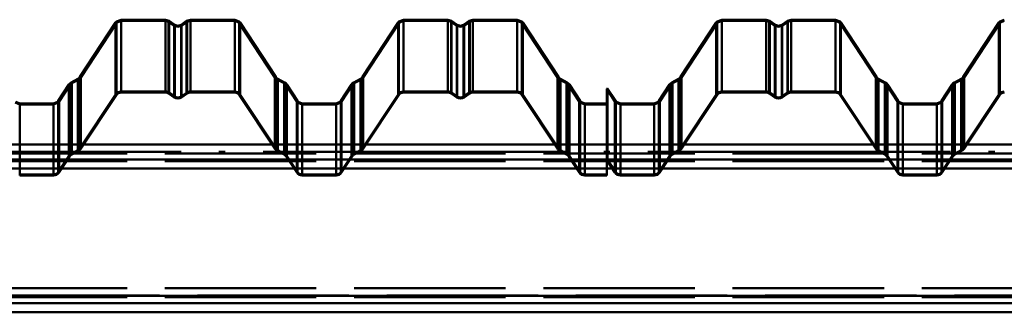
# Paper-space layout 'Layout1' of a CAD drawing. Extents: x -2 to 1033, y -36 to 596.
# Tile 100 of 256: x 247 to 267, y 501 to 507. Entities that reach past the tile are written whole.
import ezdxf

# ---------------------------------------------------------------- set-up
doc = ezdxf.new("R2010")
doc.units = 0
doc.linetypes.add('ACAD_ISO02W100', pattern=[15, 12, -3])
doc.linetypes.add('ACAD_ISO04W100', pattern=[30.5, 24, -3, 0.5, -3])
doc.layers.add('SS_PLECHY', color=7, linetype='CONTINUOUS', lineweight=50, true_color=0xb47846)
doc.layers.add('SS_VAZNICE', color=123, linetype='CONTINUOUS', lineweight=50)

psp = doc.layouts.get("Layout1")

# ---------------------------------------------------------------- linework, layer by layer
at = {"layer": 'SS_PLECHY', "color": 5, "linetype": 'Continuous', "ltscale": 0.25}
for p, q in [((248.9542, 506.9449), (248.2474, 505.8694)), ((248.9708, 506.9653), (248.9542, 506.9449)), ((248.9542, 505.5231), (248.9542, 506.9449)), ((249.0627, 507.0036), (248.9708, 506.9653)), ((249.9406, 507.0036), (249.0627, 507.0036)), ((249.0627, 505.5812), (249.0627, 507.0036)), ((250.0146, 506.9804), (249.9406, 507.0036)), ((249.9406, 505.5812), (249.9406, 507.0036)), ((250.1255, 506.9033), (250.0146, 506.9804)), ((250.0146, 505.5582), (250.0146, 506.9804)), ((250.1881, 506.8836), (250.1255, 506.9033)), ((250.1255, 505.4818), (250.1255, 506.9033)), ((250.2507, 506.9033), (250.1881, 506.8836)), ((250.3616, 506.9804), (250.2507, 506.9033)), ((250.2507, 505.4818), (250.2507, 506.9033)), ((250.4356, 507.0036), (250.3616, 506.9804)), ((250.3616, 505.5582), (250.3616, 506.9804)), ((251.3135, 507.0036), (250.4356, 507.0036)), ((250.4356, 505.5812), (250.4356, 507.0036)), ((251.4055, 506.9653), (251.3135, 507.0036)), ((251.3135, 505.5812), (251.3135, 507.0036)), ((251.422, 506.9449), (251.4055, 506.9653)), ((252.1288, 505.8694), (251.422, 506.9449)), ((251.422, 505.5231), (251.422, 506.9449)), ((254.5522, 506.9449), (253.8454, 505.8694)), ((254.5688, 506.9653), (254.5522, 506.9449)), ((254.5522, 505.5231), (254.5522, 506.9449)), ((254.6607, 507.0036), (254.5688, 506.9653)), ((255.5386, 507.0036), (254.6607, 507.0036)), ((254.6607, 505.5812), (254.6607, 507.0036)), ((255.6126, 506.9804), (255.5386, 507.0036)), ((255.5386, 505.5812), (255.5386, 507.0036)), ((255.7235, 506.9033), (255.6126, 506.9804)), ((255.6126, 505.5582), (255.6126, 506.9804)), ((255.7861, 506.8836), (255.7235, 506.9033)), ((255.7235, 505.4818), (255.7235, 506.9033)), ((255.8487, 506.9033), (255.7861, 506.8836)), ((255.9596, 506.9804), (255.8487, 506.9033)), ((255.8487, 505.4818), (255.8487, 506.9033)), ((256.0336, 507.0036), (255.9596, 506.9804)), ((255.9596, 505.5582), (255.9596, 506.9804)), ((256.9115, 507.0036), (256.0336, 507.0036)), ((256.0336, 505.5812), (256.0336, 507.0036)), ((257.0035, 506.9653), (256.9115, 507.0036)), ((256.9115, 505.5812), (256.9115, 507.0036)), ((257.02, 506.9449), (257.0035, 506.9653)), ((257.7268, 505.8694), (257.02, 506.9449)), ((257.02, 505.5231), (257.02, 506.9449)), ((260.8565, 506.9449), (260.1498, 505.8694)), ((260.8731, 506.9653), (260.8565, 506.9449)), ((260.8565, 505.5231), (260.8565, 506.9449)), ((260.965, 507.0036), (260.8731, 506.9653)), ((261.843, 507.0036), (260.965, 507.0036)), ((260.965, 505.5812), (260.965, 507.0036)), ((261.917, 506.9804), (261.843, 507.0036)), ((261.843, 505.5812), (261.843, 507.0036)), ((262.0278, 506.9033), (261.917, 506.9804)), ((261.917, 505.5582), (261.917, 506.9804)), ((262.0905, 506.8836), (262.0278, 506.9033)), ((262.0278, 505.4818), (262.0278, 506.9033)), ((262.1531, 506.9033), (262.0905, 506.8836)), ((262.2639, 506.9804), (262.1531, 506.9033)), ((262.1531, 505.4818), (262.1531, 506.9033)), ((262.338, 507.0036), (262.2639, 506.9804)), ((262.2639, 505.5582), (262.2639, 506.9804)), ((263.2159, 507.0036), (262.338, 507.0036)), ((262.338, 505.5812), (262.338, 507.0036)), ((263.3078, 506.9653), (263.2159, 507.0036)), ((263.2159, 505.5812), (263.2159, 507.0036)), ((263.3244, 506.9449), (263.3078, 506.9653)), ((264.0311, 505.8694), (263.3244, 506.9449)), ((263.3244, 505.5231), (263.3244, 506.9449)), ((266.4545, 506.9449), (265.7478, 505.8694)), ((266.4711, 506.9653), (266.4545, 506.9449)), ((266.4545, 505.5231), (266.4545, 506.9449)), ((266.563, 507.0036), (266.4711, 506.9653)), ((248.0281, 505.7182), (247.8163, 505.3959)), ((248.0447, 505.7386), (248.0281, 505.7182)), ((248.0281, 504.3071), (248.0281, 505.7182)), ((248.075, 505.7613), (248.0447, 505.7386)), ((248.2077, 505.8329), (248.075, 505.7613)), ((248.075, 504.3498), (248.075, 505.7613)), ((248.2334, 505.8521), (248.2077, 505.8329)), ((248.2077, 504.4208), (248.2077, 505.8329)), ((248.2474, 505.8694), (248.2334, 505.8521)), ((248.2474, 504.457), (248.2474, 505.8694)), ((252.1428, 505.8521), (252.1288, 505.8694)), ((252.1288, 504.457), (252.1288, 505.8694)), ((252.1685, 505.8329), (252.1428, 505.8521)), ((252.3012, 505.7613), (252.1685, 505.8329)), ((252.1685, 504.4208), (252.1685, 505.8329)), ((252.3316, 505.7386), (252.3012, 505.7613)), ((252.3012, 504.3498), (252.3012, 505.7613)), ((252.3481, 505.7182), (252.3316, 505.7386)), ((252.5599, 505.3959), (252.3481, 505.7182)), ((252.3481, 504.3071), (252.3481, 505.7182)), ((253.6261, 505.7182), (253.4143, 505.3959)), ((253.6427, 505.7386), (253.6261, 505.7182)), ((253.6261, 504.3071), (253.6261, 505.7182)), ((253.673, 505.7613), (253.6427, 505.7386)), ((253.8057, 505.8329), (253.673, 505.7613)), ((253.673, 504.3498), (253.673, 505.7613)), ((253.8314, 505.8521), (253.8057, 505.8329)), ((253.8057, 504.4208), (253.8057, 505.8329)), ((253.8454, 505.8694), (253.8314, 505.8521)), ((253.8454, 504.457), (253.8454, 505.8694)), ((257.7408, 505.8521), (257.7268, 505.8694)), ((257.7268, 504.457), (257.7268, 505.8694)), ((257.7665, 505.8329), (257.7408, 505.8521)), ((257.8992, 505.7613), (257.7665, 505.8329)), ((257.7665, 504.4208), (257.7665, 505.8329)), ((257.9296, 505.7386), (257.8992, 505.7613)), ((257.8992, 504.3498), (257.8992, 505.7613)), ((257.9461, 505.7182), (257.9296, 505.7386)), ((258.1579, 505.3959), (257.9461, 505.7182)), ((257.9461, 504.3071), (257.9461, 505.7182)), ((259.9304, 505.7182), (259.7187, 505.3959)), ((259.947, 505.7386), (259.9304, 505.7182)), ((259.9304, 504.3071), (259.9304, 505.7182)), ((259.9774, 505.7613), (259.947, 505.7386)), ((260.1101, 505.8329), (259.9774, 505.7613)), ((259.9774, 504.3498), (259.9774, 505.7613)), ((260.1358, 505.8521), (260.1101, 505.8329)), ((260.1101, 504.4208), (260.1101, 505.8329)), ((260.1498, 505.8694), (260.1358, 505.8521)), ((260.1498, 504.457), (260.1498, 505.8694)), ((264.0452, 505.8521), (264.0311, 505.8694)), ((264.0311, 504.457), (264.0311, 505.8694)), ((264.0709, 505.8329), (264.0452, 505.8521)), ((264.2035, 505.7613), (264.0709, 505.8329)), ((264.0709, 504.4208), (264.0709, 505.8329)), ((264.2339, 505.7386), (264.2035, 505.7613)), ((264.2035, 504.3498), (264.2035, 505.7613)), ((264.2505, 505.7182), (264.2339, 505.7386)), ((264.4622, 505.3959), (264.2505, 505.7182)), ((264.2505, 504.3071), (264.2505, 505.7182)), ((265.5284, 505.7182), (265.3167, 505.3959)), ((265.545, 505.7386), (265.5284, 505.7182)), ((265.5284, 504.3071), (265.5284, 505.7182)), ((265.5754, 505.7613), (265.545, 505.7386)), ((265.7081, 505.8329), (265.5754, 505.7613)), ((265.5754, 504.3498), (265.5754, 505.7613)), ((265.7338, 505.8521), (265.7081, 505.8329)), ((265.7081, 504.4208), (265.7081, 505.8329)), ((265.7478, 505.8694), (265.7338, 505.8521)), ((265.7478, 504.457), (265.7478, 505.8694)), ((248.2474, 504.457), (248.9542, 505.5231)), ((248.2641, 504.446), (248.9709, 505.5121)), ((249.0627, 505.5812), (249.9406, 505.5812)), ((249.0627, 505.5613), (249.9406, 505.5613)), ((250.0032, 505.5418), (250.1141, 505.4654)), ((250.0146, 505.5582), (250.1255, 505.4818)), ((250.2507, 505.4818), (250.3616, 505.5582)), ((250.2621, 505.4654), (250.373, 505.5418)), ((250.4356, 505.5812), (251.3135, 505.5812)), ((250.4356, 505.5613), (251.3135, 505.5613)), ((251.4053, 505.5121), (252.1121, 504.446)), ((251.422, 505.5231), (252.1288, 504.457)), ((253.8454, 504.457), (254.5522, 505.5231)), ((253.8621, 504.446), (254.5689, 505.5121)), ((254.6607, 505.5812), (255.5386, 505.5812)), ((254.6607, 505.5613), (255.5386, 505.5613)), ((255.6012, 505.5418), (255.7121, 505.4654)), ((255.6126, 505.5582), (255.7235, 505.4818)), ((255.8487, 505.4818), (255.9596, 505.5582)), ((255.8601, 505.4654), (255.971, 505.5418)), ((256.0336, 505.5812), (256.9115, 505.5812)), ((256.0336, 505.5613), (256.9115, 505.5613)), ((257.0033, 505.5121), (257.7101, 504.446)), ((257.02, 505.5231), (257.7268, 504.457)), ((258.7018, 505.6431), (258.6851, 505.632)), ((258.6851, 505.632), (258.6851, 504.2217)), ((258.8642, 505.3959), (258.7018, 505.6431)), ((258.7018, 504.2327), (258.7018, 505.6431)), ((260.1498, 504.457), (260.8565, 505.5231)), ((260.1665, 504.446), (260.8732, 505.5121)), ((260.965, 505.5812), (261.843, 505.5812)), ((260.965, 505.5613), (261.843, 505.5613)), ((261.9056, 505.5418), (262.0165, 505.4654)), ((261.917, 505.5582), (262.0278, 505.4818)), ((262.1531, 505.4818), (262.2639, 505.5582)), ((262.1645, 505.4654), (262.2753, 505.5418)), ((262.338, 505.5812), (263.2159, 505.5812)), ((262.338, 505.5613), (263.2159, 505.5613)), ((263.3077, 505.5121), (264.0144, 504.446)), ((263.3244, 505.5231), (264.0311, 504.457)), ((265.7478, 504.457), (266.4545, 505.5231)), ((265.7645, 504.446), (266.4712, 505.5121)), ((247.0537, 505.3463), (246.9759, 505.3787)), ((247.7245, 505.3463), (247.0537, 505.3463)), ((247.0537, 503.9385), (247.0537, 505.3463)), ((247.8023, 505.3787), (247.7245, 505.3463)), ((247.7245, 503.9385), (247.7245, 505.3463)), ((247.8163, 505.3959), (247.8023, 505.3787)), ((247.8163, 503.9877), (247.8163, 505.3959)), ((252.5739, 505.3787), (252.5599, 505.3959)), ((252.5599, 503.9877), (252.5599, 505.3959)), ((252.6517, 505.3463), (252.5739, 505.3787)), ((253.3225, 505.3463), (252.6517, 505.3463)), ((252.6517, 503.9385), (252.6517, 505.3463)), ((253.4003, 505.3787), (253.3225, 505.3463)), ((253.3225, 503.9385), (253.3225, 505.3463)), ((253.4143, 505.3959), (253.4003, 505.3787)), ((253.4143, 503.9877), (253.4143, 505.3959)), ((258.1719, 505.3787), (258.1579, 505.3959)), ((258.1579, 503.9877), (258.1579, 505.3959)), ((258.2497, 505.3463), (258.1719, 505.3787)), ((258.6851, 505.3463), (258.2497, 505.3463)), ((258.2497, 505.3463), (258.2497, 503.9385)), ((258.8783, 505.3787), (258.8642, 505.3959)), ((258.8642, 503.9877), (258.8642, 505.3959)), ((258.956, 505.3463), (258.8783, 505.3787)), ((259.6269, 505.3463), (258.956, 505.3463)), ((258.956, 503.9385), (258.956, 505.3463)), ((259.7047, 505.3787), (259.6269, 505.3463)), ((259.6269, 503.9385), (259.6269, 505.3463)), ((259.7187, 505.3959), (259.7047, 505.3787)), ((259.7187, 503.9877), (259.7187, 505.3959)), ((264.4763, 505.3787), (264.4622, 505.3959)), ((264.4622, 503.9877), (264.4622, 505.3959)), ((264.554, 505.3463), (264.4763, 505.3787)), ((265.2249, 505.3463), (264.554, 505.3463)), ((264.554, 503.9385), (264.554, 505.3463)), ((265.3027, 505.3787), (265.2249, 505.3463)), ((265.2249, 503.9385), (265.2249, 505.3463)), ((265.3167, 505.3959), (265.3027, 505.3787)), ((265.3167, 503.9877), (265.3167, 505.3959)), ((248.075, 504.3498), (248.2077, 504.4208)), ((248.0845, 504.3323), (248.2172, 504.4033)), ((252.159, 504.4033), (252.2917, 504.3323)), ((252.1685, 504.4208), (252.3012, 504.3498)), ((253.673, 504.3498), (253.8057, 504.4208)), ((253.6825, 504.3323), (253.8152, 504.4033)), ((257.757, 504.4033), (257.8897, 504.3323)), ((257.7665, 504.4208), (257.8992, 504.3498)), ((259.9774, 504.3498), (260.1101, 504.4208)), ((259.9869, 504.3323), (260.1195, 504.4033)), ((264.0614, 504.4033), (264.1941, 504.3323)), ((264.0709, 504.4208), (264.2035, 504.3498)), ((265.5754, 504.3498), (265.7081, 504.4208)), ((265.5849, 504.3323), (265.7175, 504.4033)), ((247.8163, 503.9877), (248.0281, 504.3071)), ((247.833, 503.9767), (248.0448, 504.2961)), ((252.3314, 504.2961), (252.5432, 503.9767)), ((252.3481, 504.3071), (252.5599, 503.9877)), ((253.4143, 503.9877), (253.6261, 504.3071)), ((253.431, 503.9767), (253.6428, 504.2961)), ((257.9294, 504.2961), (258.1412, 503.9767)), ((257.9461, 504.3071), (258.1579, 503.9877)), ((258.6851, 504.2217), (258.7018, 504.2327)), ((258.6851, 504.2217), (258.6851, 503.9385)), ((258.6851, 504.2217), (258.8475, 503.9767)), ((258.7018, 504.2327), (258.8642, 503.9877)), ((259.7187, 503.9877), (259.9304, 504.3071)), ((259.7354, 503.9767), (259.9471, 504.2961)), ((264.2338, 504.2961), (264.4455, 503.9767)), ((264.2505, 504.3071), (264.4622, 503.9877)), ((265.3167, 503.9877), (265.5284, 504.3071)), ((265.3334, 503.9767), (265.5451, 504.2961)), ((247.0537, 503.9385), (247.7245, 503.9385)), ((252.6517, 503.9385), (253.3225, 503.9385)), ((258.2497, 503.9385), (258.6851, 503.9385)), ((258.6851, 503.9385), (258.6851, 503.9186)), ((258.956, 503.9385), (259.6269, 503.9385)), ((264.554, 503.9385), (265.2249, 503.9385)), ((247.0537, 503.9186), (247.7245, 503.9186)), ((252.6517, 503.9186), (253.3225, 503.9186)), ((258.2497, 503.9186), (258.6851, 503.9186)), ((258.956, 503.9186), (259.6269, 503.9186)), ((264.554, 503.9186), (265.2249, 503.9186))]:
    psp.add_line(p, q, dxfattribs=at)
at = {"layer": 'SS_PLECHY', "color": 5, "linetype": 'ACAD_ISO02W100', "ltscale": 0.25}
for p, q in [((248.9709, 506.9339), (248.2641, 505.8583)), ((248.9849, 506.9511), (248.9709, 506.9339)), ((248.9709, 506.9339), (248.9709, 505.5121)), ((249.0627, 506.9835), (248.9849, 506.9511)), ((249.9406, 506.9835), (249.0627, 506.9835)), ((250.0032, 506.9638), (249.9406, 506.9835)), ((250.1141, 506.8867), (250.0032, 506.9638)), ((250.0032, 506.9638), (250.0032, 505.5418)), ((250.1881, 506.8635), (250.1141, 506.8867)), ((250.1141, 506.8867), (250.1141, 505.4654)), ((250.2621, 506.8867), (250.1881, 506.8635)), ((250.373, 506.9638), (250.2621, 506.8867)), ((250.2621, 506.8867), (250.2621, 505.4654)), ((250.4356, 506.9835), (250.373, 506.9638)), ((250.373, 506.9638), (250.373, 505.5418)), ((251.3135, 506.9835), (250.4356, 506.9835)), ((251.3913, 506.9511), (251.3135, 506.9835)), ((251.4053, 506.9339), (251.3913, 506.9511)), ((252.1121, 505.8583), (251.4053, 506.9339)), ((251.4053, 506.9339), (251.4053, 505.5121)), ((254.5689, 506.9339), (253.8621, 505.8583)), ((254.5829, 506.9511), (254.5689, 506.9339)), ((254.5689, 506.9339), (254.5689, 505.5121)), ((254.6607, 506.9835), (254.5829, 506.9511)), ((255.5386, 506.9835), (254.6607, 506.9835)), ((255.6012, 506.9638), (255.5386, 506.9835)), ((255.7121, 506.8867), (255.6012, 506.9638)), ((255.6012, 506.9638), (255.6012, 505.5418)), ((255.7861, 506.8635), (255.7121, 506.8867)), ((255.7121, 506.8867), (255.7121, 505.4654)), ((255.8601, 506.8867), (255.7861, 506.8635)), ((255.971, 506.9638), (255.8601, 506.8867)), ((255.8601, 506.8867), (255.8601, 505.4654)), ((256.0336, 506.9835), (255.971, 506.9638)), ((255.971, 506.9638), (255.971, 505.5418)), ((256.9115, 506.9835), (256.0336, 506.9835)), ((256.9893, 506.9511), (256.9115, 506.9835)), ((257.0033, 506.9339), (256.9893, 506.9511)), ((257.7101, 505.8583), (257.0033, 506.9339)), ((257.0033, 506.9339), (257.0033, 505.5121)), ((260.8732, 506.9339), (260.1665, 505.8583)), ((260.8873, 506.9511), (260.8732, 506.9339)), ((260.8732, 506.9339), (260.8732, 505.5121)), ((260.965, 506.9835), (260.8873, 506.9511)), ((261.843, 506.9835), (260.965, 506.9835)), ((261.9056, 506.9638), (261.843, 506.9835)), ((262.0165, 506.8867), (261.9056, 506.9638)), ((261.9056, 506.9638), (261.9056, 505.5418)), ((262.0905, 506.8635), (262.0165, 506.8867)), ((262.0165, 506.8867), (262.0165, 505.4654)), ((262.1645, 506.8867), (262.0905, 506.8635)), ((262.2753, 506.9638), (262.1645, 506.8867)), ((262.1645, 506.8867), (262.1645, 505.4654)), ((262.338, 506.9835), (262.2753, 506.9638)), ((262.2753, 506.9638), (262.2753, 505.5418)), ((263.2159, 506.9835), (262.338, 506.9835)), ((263.2937, 506.9511), (263.2159, 506.9835)), ((263.3077, 506.9339), (263.2937, 506.9511)), ((264.0144, 505.8583), (263.3077, 506.9339)), ((263.3077, 506.9339), (263.3077, 505.5121)), ((266.4712, 506.9339), (265.7645, 505.8583)), ((266.4853, 506.9511), (266.4712, 506.9339)), ((266.4712, 506.9339), (266.4712, 505.5121)), ((266.563, 506.9835), (266.4853, 506.9511)), ((248.0448, 505.7071), (247.833, 505.3849)), ((248.0588, 505.7244), (248.0448, 505.7071)), ((248.0448, 505.7071), (248.0448, 504.2961)), ((248.0845, 505.7436), (248.0588, 505.7244)), ((248.2172, 505.8152), (248.0845, 505.7436)), ((248.0845, 505.7436), (248.0845, 504.3323)), ((248.2476, 505.8379), (248.2172, 505.8152)), ((248.2172, 505.8152), (248.2172, 504.4033)), ((248.2641, 505.8583), (248.2476, 505.8379)), ((248.2641, 505.8583), (248.2641, 504.446)), ((252.1287, 505.8379), (252.1121, 505.8583)), ((252.1121, 505.8583), (252.1121, 504.446)), ((252.159, 505.8152), (252.1287, 505.8379)), ((252.2917, 505.7436), (252.159, 505.8152)), ((252.159, 505.8152), (252.159, 504.4033)), ((252.3174, 505.7244), (252.2917, 505.7436)), ((252.2917, 505.7436), (252.2917, 504.3323)), ((252.3314, 505.7071), (252.3174, 505.7244)), ((252.5432, 505.3849), (252.3314, 505.7071)), ((252.3314, 505.7071), (252.3314, 504.2961)), ((253.6428, 505.7071), (253.431, 505.3849)), ((253.6568, 505.7244), (253.6428, 505.7071)), ((253.6428, 505.7071), (253.6428, 504.2961)), ((253.6825, 505.7436), (253.6568, 505.7244)), ((253.8152, 505.8152), (253.6825, 505.7436)), ((253.6825, 505.7436), (253.6825, 504.3323)), ((253.8456, 505.8379), (253.8152, 505.8152)), ((253.8152, 505.8152), (253.8152, 504.4033)), ((253.8621, 505.8583), (253.8456, 505.8379)), ((253.8621, 505.8583), (253.8621, 504.446)), ((257.7267, 505.8379), (257.7101, 505.8583)), ((257.7101, 505.8583), (257.7101, 504.446)), ((257.757, 505.8152), (257.7267, 505.8379)), ((257.8897, 505.7436), (257.757, 505.8152)), ((257.757, 505.8152), (257.757, 504.4033)), ((257.9154, 505.7244), (257.8897, 505.7436)), ((257.8897, 505.7436), (257.8897, 504.3323)), ((257.9294, 505.7071), (257.9154, 505.7244)), ((258.1412, 505.3849), (257.9294, 505.7071)), ((257.9294, 505.7071), (257.9294, 504.2961)), ((259.9471, 505.7071), (259.7354, 505.3849)), ((259.9612, 505.7244), (259.9471, 505.7071)), ((259.9471, 505.7071), (259.9471, 504.2961)), ((259.9869, 505.7436), (259.9612, 505.7244)), ((260.1195, 505.8152), (259.9869, 505.7436)), ((259.9869, 505.7436), (259.9869, 504.3323)), ((260.1499, 505.8379), (260.1195, 505.8152)), ((260.1195, 505.8152), (260.1195, 504.4033)), ((260.1665, 505.8583), (260.1499, 505.8379)), ((260.1665, 505.8583), (260.1665, 504.446)), ((264.031, 505.8379), (264.0144, 505.8583)), ((264.0144, 505.8583), (264.0144, 504.446)), ((264.0614, 505.8152), (264.031, 505.8379)), ((264.1941, 505.7436), (264.0614, 505.8152)), ((264.0614, 505.8152), (264.0614, 504.4033)), ((264.2198, 505.7244), (264.1941, 505.7436)), ((264.1941, 505.7436), (264.1941, 504.3323)), ((264.2338, 505.7071), (264.2198, 505.7244)), ((264.4455, 505.3849), (264.2338, 505.7071)), ((264.2338, 505.7071), (264.2338, 504.2961)), ((265.5451, 505.7071), (265.3334, 505.3849)), ((265.5592, 505.7244), (265.5451, 505.7071)), ((265.5451, 505.7071), (265.5451, 504.2961)), ((265.5849, 505.7436), (265.5592, 505.7244)), ((265.7175, 505.8152), (265.5849, 505.7436)), ((265.5849, 505.7436), (265.5849, 504.3323)), ((265.7479, 505.8379), (265.7175, 505.8152)), ((265.7175, 505.8152), (265.7175, 504.4033)), ((265.7645, 505.8583), (265.7479, 505.8379)), ((265.7645, 505.8583), (265.7645, 504.446)), ((249.0627, 505.5613), (249.0627, 505.5812)), ((249.9406, 505.5613), (249.9406, 505.5812)), ((250.4356, 505.5613), (250.4356, 505.5812)), ((251.3135, 505.5613), (251.3135, 505.5812)), ((254.6607, 505.5613), (254.6607, 505.5812)), ((255.5386, 505.5613), (255.5386, 505.5812)), ((256.0336, 505.5613), (256.0336, 505.5812)), ((256.9115, 505.5613), (256.9115, 505.5812)), ((258.8475, 505.3849), (258.6851, 505.632)), ((260.965, 505.5613), (260.965, 505.5812)), ((261.843, 505.5613), (261.843, 505.5812)), ((262.338, 505.5613), (262.338, 505.5812)), ((263.2159, 505.5613), (263.2159, 505.5812)), ((247.0537, 505.3262), (246.9618, 505.3645)), ((247.7245, 505.3262), (247.0537, 505.3262)), ((247.8165, 505.3645), (247.7245, 505.3262)), ((247.833, 505.3849), (247.8165, 505.3645)), ((247.833, 505.3849), (247.833, 503.9767)), ((252.5598, 505.3645), (252.5432, 505.3849)), ((252.5432, 505.3849), (252.5432, 503.9767)), ((252.6517, 505.3262), (252.5598, 505.3645)), ((253.3225, 505.3262), (252.6517, 505.3262)), ((253.4145, 505.3645), (253.3225, 505.3262)), ((253.431, 505.3849), (253.4145, 505.3645)), ((253.431, 505.3849), (253.431, 503.9767)), ((258.1578, 505.3645), (258.1412, 505.3849)), ((258.1412, 505.3849), (258.1412, 503.9767)), ((258.2497, 505.3262), (258.1578, 505.3645)), ((258.6851, 505.3262), (258.2497, 505.3262)), ((258.8641, 505.3645), (258.8475, 505.3849)), ((258.8475, 505.3849), (258.8475, 503.9767)), ((258.956, 505.3262), (258.8641, 505.3645)), ((259.6269, 505.3262), (258.956, 505.3262)), ((259.7188, 505.3645), (259.6269, 505.3262)), ((259.7354, 505.3849), (259.7188, 505.3645)), ((259.7354, 505.3849), (259.7354, 503.9767)), ((264.4621, 505.3645), (264.4455, 505.3849)), ((264.4455, 505.3849), (264.4455, 503.9767)), ((264.554, 505.3262), (264.4621, 505.3645)), ((265.2249, 505.3262), (264.554, 505.3262)), ((265.3168, 505.3645), (265.2249, 505.3262)), ((265.3334, 505.3849), (265.3168, 505.3645)), ((265.3334, 505.3849), (265.3334, 503.9767)), ((247.0537, 503.9186), (247.0537, 503.9385)), ((247.7245, 503.9186), (247.7245, 503.9385)), ((252.6517, 503.9186), (252.6517, 503.9385)), ((253.3225, 503.9186), (253.3225, 503.9385)), ((258.2497, 503.9385), (258.2497, 503.9186)), ((258.956, 503.9186), (258.956, 503.9385)), ((259.6269, 503.9186), (259.6269, 503.9385)), ((264.554, 503.9186), (264.554, 503.9385)), ((265.2249, 503.9186), (265.2249, 503.9385))]:
    psp.add_line(p, q, dxfattribs=at)
at = {"layer": 'SS_PLECHY', "color": 5, "linetype": 'Continuous', "ltscale": 0.25, "extrusion": (2.35968e-12, 0.093704, -0.9956)}
psp.add_arc((-249.0627, 503.2279, 47.3626), 0.13, 33.42481, 90, dxfattribs=at)
at = {"layer": 'SS_PLECHY', "color": 5, "linetype": 'Continuous', "ltscale": 0.25, "extrusion": (2.18468e-12, 0.093704, -0.9956)}
psp.add_arc((-249.0627, 503.2279, 47.3626), 0.11, 33.42481, 90, dxfattribs=at)
at = {"layer": 'SS_PLECHY', "color": 5, "linetype": 'Continuous', "ltscale": 0.25, "extrusion": (-1.24191e-12, 0.093704, -0.9956)}
psp.add_arc((-249.9406, 503.2279, 47.3626), 0.13, 90, 124.70088, dxfattribs=at)
at = {"layer": 'SS_PLECHY', "color": 5, "linetype": 'Continuous', "ltscale": 0.25, "extrusion": (-8.13622e-13, 0.093704, -0.9956)}
psp.add_arc((-249.9406, 503.2279, 47.3626), 0.11, 90, 124.70088, dxfattribs=at)
at = {"layer": 'SS_PLECHY', "color": 5, "linetype": 'Continuous', "ltscale": 0.25, "extrusion": (1.15929e-12, 0.093704, -0.9956)}
psp.add_arc((-250.4356, 503.2279, 47.3626), 0.13, 55.29912, 90, dxfattribs=at)
at = {"layer": 'SS_PLECHY', "color": 5, "linetype": 'Continuous', "ltscale": 0.25, "extrusion": (1.19378e-12, 0.093704, -0.9956)}
psp.add_arc((-250.4356, 503.2279, 47.3626), 0.11, 55.29912, 90, dxfattribs=at)
at = {"layer": 'SS_PLECHY', "color": 5, "linetype": 'Continuous', "ltscale": 0.25, "extrusion": (-1.16565e-12, 0.093704, -0.9956)}
psp.add_arc((-251.3135, 503.2279, 47.3626), 0.13, 90, 146.57519, dxfattribs=at)
at = {"layer": 'SS_PLECHY', "color": 5, "linetype": 'Continuous', "ltscale": 0.25, "extrusion": (-1.32299e-12, 0.093704, -0.9956)}
psp.add_arc((-251.3135, 503.2279, 47.3626), 0.11, 90, 146.57519, dxfattribs=at)
at = {"layer": 'SS_PLECHY', "color": 5, "linetype": 'Continuous', "ltscale": 0.25, "extrusion": (3.01062e-12, 0.093704, -0.9956)}
psp.add_arc((-254.6607, 503.2279, 47.3626), 0.13, 33.42481, 90, dxfattribs=at)
at = {"layer": 'SS_PLECHY', "color": 5, "linetype": 'Continuous', "ltscale": 0.25, "extrusion": (2.96603e-12, 0.093704, -0.9956)}
psp.add_arc((-254.6607, 503.2279, 47.3626), 0.11, 33.42481, 90, dxfattribs=at)
at = {"layer": 'SS_PLECHY', "color": 5, "linetype": 'Continuous', "ltscale": 0.25, "extrusion": (-1.50306e-12, 0.093704, -0.9956)}
psp.add_arc((-255.5386, 503.2279, 47.3626), 0.13, 90, 124.70088, dxfattribs=at)
at = {"layer": 'SS_PLECHY', "color": 5, "linetype": 'Continuous', "ltscale": 0.25, "extrusion": (-1.1271e-12, 0.093704, -0.9956)}
psp.add_arc((-255.5386, 503.2279, 47.3626), 0.11, 90, 124.70088, dxfattribs=at)
at = {"layer": 'SS_PLECHY', "color": 5, "linetype": 'Continuous', "ltscale": 0.25, "extrusion": (1.55069e-12, 0.093704, -0.9956)}
psp.add_arc((-256.0336, 503.2279, 47.3626), 0.13, 55.29912, 90, dxfattribs=at)
at = {"layer": 'SS_PLECHY', "color": 5, "linetype": 'Continuous', "ltscale": 0.25, "extrusion": (1.13254e-12, 0.093704, -0.9956)}
psp.add_arc((-256.0336, 503.2279, 47.3626), 0.11, 55.29912, 90, dxfattribs=at)
at = {"layer": 'SS_PLECHY', "color": 5, "linetype": 'Continuous', "ltscale": 0.25, "extrusion": (-1.51729e-12, 0.093704, -0.9956)}
psp.add_arc((-256.9115, 503.2279, 47.3626), 0.13, 90, 146.57519, dxfattribs=at)
at = {"layer": 'SS_PLECHY', "color": 5, "linetype": 'Continuous', "ltscale": 0.25, "extrusion": (-1.73856e-12, 0.093704, -0.9956)}
psp.add_arc((-256.9115, 503.2279, 47.3626), 0.11, 90, 146.57519, dxfattribs=at)
at = {"layer": 'SS_PLECHY', "color": 5, "linetype": 'Continuous', "ltscale": 0.25, "extrusion": (1.04762e-12, 0.093704, -0.9956)}
psp.add_arc((-260.965, 503.2279, 47.3626), 0.13, 33.42481, 90, dxfattribs=at)
at = {"layer": 'SS_PLECHY', "color": 5, "linetype": 'Continuous', "ltscale": 0.25, "extrusion": (6.34076e-13, 0.093704, -0.9956)}
psp.add_arc((-260.965, 503.2279, 47.3626), 0.11, 33.42481, 90, dxfattribs=at)
at = {"layer": 'SS_PLECHY', "color": 5, "linetype": 'Continuous', "ltscale": 0.25, "extrusion": (-7.15525e-13, 0.093704, -0.9956)}
psp.add_arc((-261.843, 503.2279, 47.3626), 0.13, 90, 124.70088, dxfattribs=at)
at = {"layer": 'SS_PLECHY', "color": 5, "linetype": 'Continuous', "ltscale": 0.25, "extrusion": (-1.40104e-13, 0.093704, -0.9956)}
psp.add_arc((-261.843, 503.2279, 47.3626), 0.11, 90, 124.70088, dxfattribs=at)
at = {"layer": 'SS_PLECHY', "color": 5, "linetype": 'Continuous', "ltscale": 0.25, "extrusion": (7.59061e-13, 0.093704, -0.9956)}
psp.add_arc((-262.338, 503.2279, 47.3626), 0.13, 55.29912, 90, dxfattribs=at)
at = {"layer": 'SS_PLECHY', "color": 5, "linetype": 'Continuous', "ltscale": 0.25, "extrusion": (2.48437e-13, 0.093704, -0.9956)}
psp.add_arc((-262.338, 503.2279, 47.3626), 0.11, 55.29912, 90, dxfattribs=at)
at = {"layer": 'SS_PLECHY', "color": 5, "linetype": 'Continuous', "ltscale": 0.25, "extrusion": (-4.67795e-13, 0.093704, -0.9956)}
psp.add_arc((-263.2159, 503.2279, 47.3626), 0.13, 90, 146.57519, dxfattribs=at)
at = {"layer": 'SS_PLECHY', "color": 5, "linetype": 'Continuous', "ltscale": 0.25, "extrusion": (-4.98236e-13, 0.093704, -0.9956)}
psp.add_arc((-263.2159, 503.2279, 47.3626), 0.11, 90, 146.57519, dxfattribs=at)
at = {"layer": 'SS_PLECHY', "color": 5, "linetype": 'Continuous', "ltscale": 0.25, "extrusion": (1.69857e-12, 0.093704, -0.9956)}
psp.add_arc((-266.563, 503.2279, 47.3626), 0.13, 33.42481, 90, dxfattribs=at)
at = {"layer": 'SS_PLECHY', "color": 5, "linetype": 'Continuous', "ltscale": 0.25, "extrusion": (1.40332e-12, 0.093704, -0.9956)}
psp.add_arc((-266.563, 503.2279, 47.3626), 0.11, 33.42481, 90, dxfattribs=at)
at = {"layer": 'SS_PLECHY', "color": 5, "linetype": 'Continuous', "ltscale": 0.25, "extrusion": (-1.24701e-12, -0.093704, 0.9956)}
psp.add_arc((250.1881, 503.3474, -47.3739), 0.13, 235.29912, 304.70088, dxfattribs=at)
at = {"layer": 'SS_PLECHY', "color": 5, "linetype": 'Continuous', "ltscale": 0.25, "extrusion": (-1.45875e-12, -0.093704, 0.9956)}
psp.add_arc((250.1881, 503.3474, -47.3739), 0.11, 235.29912, 304.70088, dxfattribs=at)
at = {"layer": 'SS_PLECHY', "color": 5, "linetype": 'Continuous', "ltscale": 0.25, "extrusion": (-1.39115e-12, -0.093704, 0.9956)}
psp.add_arc((255.7861, 503.3474, -47.3739), 0.13, 235.29912, 304.70088, dxfattribs=at)
at = {"layer": 'SS_PLECHY', "color": 5, "linetype": 'Continuous', "ltscale": 0.25, "extrusion": (-1.68516e-12, -0.093704, 0.9956)}
psp.add_arc((255.7861, 503.3474, -47.3739), 0.11, 235.29912, 304.70088, dxfattribs=at)
at = {"layer": 'SS_PLECHY', "color": 5, "linetype": 'Continuous', "ltscale": 0.25, "extrusion": (-5.56021e-13, -0.093704, 0.9956)}
psp.add_arc((262.0905, 503.3474, -47.3739), 0.13, 235.29912, 304.70088, dxfattribs=at)
at = {"layer": 'SS_PLECHY', "color": 5, "linetype": 'Continuous', "ltscale": 0.25, "extrusion": (-6.46725e-13, -0.093704, 0.9956)}
psp.add_arc((262.0905, 503.3474, -47.3739), 0.11, 235.29912, 304.70088, dxfattribs=at)
at = {"layer": 'SS_PLECHY', "color": 5, "linetype": 'Continuous', "ltscale": 0.25, "extrusion": (-1.03337e-12, 0.093704, -0.9956)}
psp.add_arc((-248.1366, 502.0173, 47.2487), 0.13, 33.42481, 61.736, dxfattribs=at)
at = {"layer": 'SS_PLECHY', "color": 5, "linetype": 'Continuous', "ltscale": 0.25, "extrusion": (-1.32185e-12, 0.093704, -0.9956)}
psp.add_arc((-248.1366, 502.0173, 47.2487), 0.11, 33.42481, 61.736, dxfattribs=at)
at = {"layer": 'SS_PLECHY', "color": 5, "linetype": 'Continuous', "ltscale": 0.25, "extrusion": (-5.72314e-13, -0.093704, 0.9956)}
psp.add_arc((248.1556, 502.2975, -47.2751), 0.11, 298.264, 326.57519, dxfattribs=at)
at = {"layer": 'SS_PLECHY', "color": 5, "linetype": 'Continuous', "ltscale": 0.25, "extrusion": (-7.96969e-13, -0.093704, 0.9956)}
psp.add_arc((248.1556, 502.2975, -47.2751), 0.13, 298.264, 326.57519, dxfattribs=at)
at = {"layer": 'SS_PLECHY', "color": 5, "linetype": 'Continuous', "ltscale": 0.25, "extrusion": (2.06209e-13, -0.093704, 0.9956)}
psp.add_arc((252.2206, 502.2975, -47.2751), 0.13, 213.42481, 241.736, dxfattribs=at)
at = {"layer": 'SS_PLECHY', "color": 5, "linetype": 'Continuous', "ltscale": 0.25, "extrusion": (1.67216e-13, -0.093704, 0.9956)}
psp.add_arc((252.2206, 502.2975, -47.2751), 0.11, 213.42481, 241.736, dxfattribs=at)
at = {"layer": 'SS_PLECHY', "color": 5, "linetype": 'Continuous', "ltscale": 0.25, "extrusion": (5.1055e-13, 0.093704, -0.9956)}
psp.add_arc((-252.2396, 502.0173, 47.2487), 0.11, 118.264, 146.57519, dxfattribs=at)
at = {"layer": 'SS_PLECHY', "color": 5, "linetype": 'Continuous', "ltscale": 0.25, "extrusion": (9.35455e-13, 0.093704, -0.9956)}
psp.add_arc((-252.2396, 502.0173, 47.2487), 0.13, 118.264, 146.57519, dxfattribs=at)
at = {"layer": 'SS_PLECHY', "color": 5, "linetype": 'Continuous', "ltscale": 0.25, "extrusion": (-2.90049e-13, 0.093704, -0.9956)}
psp.add_arc((-253.7346, 502.0173, 47.2487), 0.13, 33.42481, 61.736, dxfattribs=at)
at = {"layer": 'SS_PLECHY', "color": 5, "linetype": 'Continuous', "ltscale": 0.25, "extrusion": (-5.40536e-13, 0.093704, -0.9956)}
psp.add_arc((-253.7346, 502.0173, 47.2487), 0.11, 33.42481, 61.736, dxfattribs=at)
at = {"layer": 'SS_PLECHY', "color": 5, "linetype": 'Continuous', "ltscale": 0.25, "extrusion": (2.34258e-14, -0.093704, 0.9956)}
psp.add_arc((253.7536, 502.2975, -47.2751), 0.11, 298.264, 326.57519, dxfattribs=at)
at = {"layer": 'SS_PLECHY', "color": 5, "linetype": 'Continuous', "ltscale": 0.25, "extrusion": (-2.9285e-13, -0.093704, 0.9956)}
psp.add_arc((253.7536, 502.2975, -47.2751), 0.13, 298.264, 326.57519, dxfattribs=at)
at = {"layer": 'SS_PLECHY', "color": 5, "linetype": 'Continuous', "ltscale": 0.25, "extrusion": (-4.54953e-13, -0.093704, 0.9956)}
psp.add_arc((257.8186, 502.2975, -47.2751), 0.13, 213.42481, 241.736, dxfattribs=at)
at = {"layer": 'SS_PLECHY', "color": 5, "linetype": 'Continuous', "ltscale": 0.25, "extrusion": (-6.68756e-13, -0.093704, 0.9956)}
psp.add_arc((257.8186, 502.2975, -47.2751), 0.11, 213.42481, 241.736, dxfattribs=at)
at = {"layer": 'SS_PLECHY', "color": 5, "linetype": 'Continuous', "ltscale": 0.25, "extrusion": (-8.51894e-14, 0.093704, -0.9956)}
psp.add_arc((-257.8376, 502.0173, 47.2487), 0.11, 118.264, 146.57519, dxfattribs=at)
at = {"layer": 'SS_PLECHY', "color": 5, "linetype": 'Continuous', "ltscale": 0.25, "extrusion": (4.15567e-13, 0.093704, -0.9956)}
psp.add_arc((-257.8376, 502.0173, 47.2487), 0.13, 118.264, 146.57519, dxfattribs=at)
at = {"layer": 'SS_PLECHY', "color": 5, "linetype": 'Continuous', "ltscale": 0.25, "extrusion": (-2.19077e-12, 0.093704, -0.9956)}
psp.add_arc((-260.0389, 502.0173, 47.2487), 0.13, 33.42481, 61.736, dxfattribs=at)
at = {"layer": 'SS_PLECHY', "color": 5, "linetype": 'Continuous', "ltscale": 0.25, "extrusion": (-2.87253e-12, 0.093704, -0.9956)}
psp.add_arc((-260.0389, 502.0173, 47.2487), 0.11, 33.42481, 61.736, dxfattribs=at)
at = {"layer": 'SS_PLECHY', "color": 5, "linetype": 'Continuous', "ltscale": 0.25, "extrusion": (-1.67384e-12, -0.093704, 0.9956)}
psp.add_arc((260.058, 502.2975, -47.2751), 0.11, 298.264, 326.57519, dxfattribs=at)
at = {"layer": 'SS_PLECHY', "color": 5, "linetype": 'Continuous', "ltscale": 0.25, "extrusion": (-1.82098e-12, -0.093704, 0.9956)}
psp.add_arc((260.058, 502.2975, -47.2751), 0.13, 298.264, 326.57519, dxfattribs=at)
at = {"layer": 'SS_PLECHY', "color": 5, "linetype": 'Continuous', "ltscale": 0.25, "extrusion": (1.62678e-12, -0.093704, 0.9956)}
psp.add_arc((264.1229, 502.2975, -47.2751), 0.13, 213.42481, 241.736, dxfattribs=at)
at = {"layer": 'SS_PLECHY', "color": 5, "linetype": 'Continuous', "ltscale": 0.25, "extrusion": (1.79146e-12, -0.093704, 0.9956)}
psp.add_arc((264.1229, 502.2975, -47.2751), 0.11, 213.42481, 241.736, dxfattribs=at)
at = {"layer": 'SS_PLECHY', "color": 5, "linetype": 'Continuous', "ltscale": 0.25, "extrusion": (1.72071e-12, 0.093704, -0.9956)}
psp.add_arc((-264.142, 502.0173, 47.2487), 0.11, 118.264, 146.57519, dxfattribs=at)
at = {"layer": 'SS_PLECHY', "color": 5, "linetype": 'Continuous', "ltscale": 0.25, "extrusion": (1.86751e-12, 0.093704, -0.9956)}
psp.add_arc((-264.142, 502.0173, 47.2487), 0.13, 118.264, 146.57519, dxfattribs=at)
at = {"layer": 'SS_PLECHY', "color": 5, "linetype": 'Continuous', "ltscale": 0.25, "extrusion": (-1.50386e-12, 0.093704, -0.9956)}
psp.add_arc((-265.6369, 502.0173, 47.2487), 0.13, 33.42481, 61.736, dxfattribs=at)
at = {"layer": 'SS_PLECHY', "color": 5, "linetype": 'Continuous', "ltscale": 0.25, "extrusion": (-2.10321e-12, 0.093704, -0.9956)}
psp.add_arc((-265.6369, 502.0173, 47.2487), 0.11, 33.42481, 61.736, dxfattribs=at)
at = {"layer": 'SS_PLECHY', "color": 5, "linetype": 'Continuous', "ltscale": 0.25, "extrusion": (-1.0781e-12, -0.093704, 0.9956)}
psp.add_arc((265.656, 502.2975, -47.2751), 0.11, 298.264, 326.57519, dxfattribs=at)
at = {"layer": 'SS_PLECHY', "color": 5, "linetype": 'Continuous', "ltscale": 0.25, "extrusion": (-1.30897e-12, -0.093704, 0.9956)}
psp.add_arc((265.656, 502.2975, -47.2751), 0.13, 298.264, 326.57519, dxfattribs=at)
at = {"layer": 'SS_PLECHY', "color": 5, "linetype": 'Continuous', "ltscale": 0.25, "extrusion": (-1.08753e-12, -0.093704, 0.9956)}
psp.add_arc((247.7245, 501.8303, -47.2311), 0.11, 270, 326.57519, dxfattribs=at)
at = {"layer": 'SS_PLECHY', "color": 5, "linetype": 'Continuous', "ltscale": 0.25, "extrusion": (-1.22657e-12, -0.093704, 0.9956)}
psp.add_arc((247.7245, 501.8303, -47.2311), 0.13, 270, 326.57519, dxfattribs=at)
at = {"layer": 'SS_PLECHY', "color": 5, "linetype": 'Continuous', "ltscale": 0.25, "extrusion": (1.47135e-12, -0.093704, 0.9956)}
psp.add_arc((252.6517, 501.8303, -47.2311), 0.13, 213.42481, 270, dxfattribs=at)
at = {"layer": 'SS_PLECHY', "color": 5, "linetype": 'Continuous', "ltscale": 0.25, "extrusion": (1.65347e-12, -0.093704, 0.9956)}
psp.add_arc((252.6517, 501.8303, -47.2311), 0.11, 213.42481, 270, dxfattribs=at)
at = {"layer": 'SS_PLECHY', "color": 5, "linetype": 'Continuous', "ltscale": 0.25, "extrusion": (-6.78373e-13, -0.093704, 0.9956)}
psp.add_arc((253.3225, 501.8303, -47.2311), 0.11, 270, 326.57519, dxfattribs=at)
at = {"layer": 'SS_PLECHY', "color": 5, "linetype": 'Continuous', "ltscale": 0.25, "extrusion": (-8.74911e-13, -0.093704, 0.9956)}
psp.add_arc((253.3225, 501.8303, -47.2311), 0.13, 270, 326.57519, dxfattribs=at)
at = {"layer": 'SS_PLECHY', "color": 5, "linetype": 'Continuous', "ltscale": 0.25, "extrusion": (8.20434e-13, -0.093704, 0.9956)}
psp.add_arc((258.2497, 501.8303, -47.2311), 0.13, 213.42481, 270, dxfattribs=at)
at = {"layer": 'SS_PLECHY', "color": 5, "linetype": 'Continuous', "ltscale": 0.25, "extrusion": (8.72115e-13, -0.093704, 0.9956)}
psp.add_arc((258.2497, 501.8303, -47.2311), 0.11, 213.42481, 270, dxfattribs=at)
at = {"layer": 'SS_PLECHY', "color": 5, "linetype": 'Continuous', "ltscale": 0.25, "extrusion": (3.33611e-12, -0.093704, 0.9956)}
psp.add_arc((258.956, 501.8303, -47.2311), 0.13, 213.42481, 270, dxfattribs=at)
at = {"layer": 'SS_PLECHY', "color": 5, "linetype": 'Continuous', "ltscale": 0.25, "extrusion": (3.85724e-12, -0.093704, 0.9956)}
psp.add_arc((258.956, 501.8303, -47.2311), 0.11, 213.42481, 270, dxfattribs=at)
at = {"layer": 'SS_PLECHY', "color": 5, "linetype": 'Continuous', "ltscale": 0.25, "extrusion": (-1.8505e-12, -0.093704, 0.9956)}
psp.add_arc((259.6269, 501.8303, -47.2311), 0.11, 270, 326.57519, dxfattribs=at)
at = {"layer": 'SS_PLECHY', "color": 5, "linetype": 'Continuous', "ltscale": 0.25, "extrusion": (-1.86672e-12, -0.093704, 0.9956)}
psp.add_arc((259.6269, 501.8303, -47.2311), 0.13, 270, 326.57519, dxfattribs=at)
at = {"layer": 'SS_PLECHY', "color": 5, "linetype": 'Continuous', "ltscale": 0.25, "extrusion": (2.67495e-12, -0.093704, 0.9956)}
psp.add_arc((264.554, 501.8303, -47.2311), 0.13, 213.42481, 270, dxfattribs=at)
at = {"layer": 'SS_PLECHY', "color": 5, "linetype": 'Continuous', "ltscale": 0.25, "extrusion": (3.07589e-12, -0.093704, 0.9956)}
psp.add_arc((264.554, 501.8303, -47.2311), 0.11, 213.42481, 270, dxfattribs=at)
at = {"layer": 'SS_PLECHY', "color": 5, "linetype": 'Continuous', "ltscale": 0.25, "extrusion": (-1.43492e-12, -0.093704, 0.9956)}
psp.add_arc((265.2249, 501.8303, -47.2311), 0.11, 270, 326.57519, dxfattribs=at)
at = {"layer": 'SS_PLECHY', "color": 5, "linetype": 'Continuous', "ltscale": 0.25, "extrusion": (-1.51508e-12, -0.093704, 0.9956)}
psp.add_arc((265.2249, 501.8303, -47.2311), 0.13, 270, 326.57519, dxfattribs=at)
at = {"layer": 'SS_VAZNICE', "color": 3, "linetype": 'ACAD_ISO02W100', "ltscale": 0.25}
for p, q in [((248.3231, 504.535), (246.4551, 504.535)), ((253.9211, 504.535), (252.0531, 504.535)), ((260.2255, 504.535), (257.6511, 504.535)), ((265.8235, 504.535), (263.9555, 504.535)), ((282.93, 504.3558), (168.075, 504.3558)), ((282.93, 504.2115), (168.075, 504.2115)), ((282.93, 504.2002), (168.075, 504.2002)), ((246.7739, 504.2351), (248.0043, 504.2351)), ((252.3719, 504.2351), (253.6023, 504.2351)), ((257.9699, 504.2351), (259.9067, 504.2351)), ((264.2742, 504.2351), (265.5047, 504.2351)), ((246.8927, 504.0559), (247.8855, 504.0559)), ((252.4907, 504.0559), (253.4835, 504.0559)), ((258.0887, 504.0559), (258.6851, 504.0559)), ((258.795, 504.0559), (259.7879, 504.0559)), ((264.393, 504.0559), (265.3859, 504.0559)), ((282.93, 501.6875), (168.075, 501.6875)), ((168.075, 501.5432), (282.93, 501.5432)), ((282.93, 501.5083), (168.075, 501.5083))]:
    psp.add_line(p, q, dxfattribs=at)
at = {"layer": 'SS_VAZNICE', "color": 1, "linetype": 'Continuous', "ltscale": 0.25}
for p, q in [((252.0531, 504.535), (248.3231, 504.535)), ((257.6511, 504.535), (253.9211, 504.535)), ((263.9555, 504.535), (260.2255, 504.535)), ((269.5535, 504.535), (265.8235, 504.535)), ((248.0043, 504.2351), (252.3719, 504.2351)), ((253.6023, 504.2351), (257.9699, 504.2351)), ((259.9067, 504.2351), (264.2742, 504.2351)), ((265.5047, 504.2351), (269.8722, 504.2351)), ((247.8855, 504.0559), (252.4907, 504.0559)), ((253.4835, 504.0559), (258.0887, 504.0559)), ((258.6851, 504.0559), (258.795, 504.0559)), ((259.7879, 504.0559), (264.393, 504.0559)), ((265.3859, 504.0559), (269.991, 504.0559)), ((170.6, 501.532), (280.8, 501.532)), ((170.6, 501.3877), (280.8, 501.3877)), ((170.6, 501.2085), (280.8, 501.2085))]:
    psp.add_line(p, q, dxfattribs=at)
at = {"layer": 'SS_VAZNICE', "color": 7, "linetype": 'ACAD_ISO04W100', "ltscale": 0.25}
psp.add_line((168, 504.385), (283, 504.385), dxfattribs=at)

doc.saveas('drawing.dxf')
